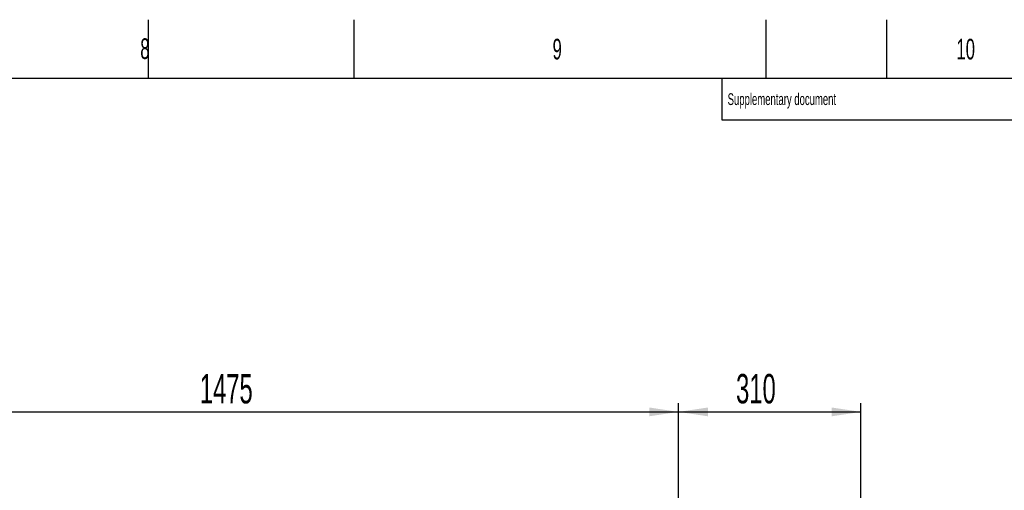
# Model space of a CAD drawing. Extents: x 0 to 8410, y 0 to 5940.
# Tile 160 of 161: x 5037 to 6710, y 5141 to 5940. Entities that reach past the tile are written whole.
import ezdxf

# ---------------------------------------------------------------- set-up
doc = ezdxf.new("R2010")
doc.units = 0
doc.header["$LTSCALE"] = 10
doc.layers.get('0').update_dxf_attribs({"linetype": 'CONTINUOUS'})
doc.styles.add('SLDTEXTSTYLE0', font='TXT', dxfattribs={"width": 0.605})
doc.dimstyles.new('SLDDIMSTYLE1', dxfattribs={"dimtxt": 50, "dimasz": 50, "dimexe": 0, "dimexo": 0.0625, "dimgap": 12.5, "dimtad": 1, "dimdec": 1, "dimrnd": 1e-09, "dimzin": 12, "dimtxsty": 'SLDTEXTSTYLE0', "dimsah": 1, "dimcen": 0.09, "dimazin": 3, "dimtfac": 1, "dimtofl": 0, "dimtmove": 0, "dimatfit": 3, "dimtolj": 1, "dimtzin": 12})

# ---------------------------------------------------------------- blocks, each defined once
blk = doc.blocks.new('_D_10')
at = {"color": 7, "linetype": 'CONTINUOUS'}
for p, q in [((4681.6, 4133), (4681.6, 5288.9)), ((6156.6, 4443), (6156.6, 5288.9)), ((4681.6, 5273.9), (6156.6, 5273.9))]:
    blk.add_line(p, q, dxfattribs=at)
for points in [[(4681.6, 5273.9), (4731.6, 5266.4), (4731.6, 5281.4)], [(6156.6, 5273.9), (6106.6, 5281.4), (6106.6, 5266.4)]]:
    blk.add_solid(points, dxfattribs=at)
at = {"color": 7, "linetype": 'CONTINUOUS', "insert": (5342.7, 5338.3), "char_height": 50, "attachment_point": 1, "style": 'SLDTEXTSTYLE0'}
blk.add_mtext('1475', dxfattribs=at)
blk = doc.blocks.new('_D_11')
at = {"color": 7, "linetype": 'CONTINUOUS'}
for p, q in [((6156.6, 4443), (6156.6, 5288.9)), ((6466.6, 4599.5), (6466.6, 5288.9)), ((6156.6, 5273.9), (6466.6, 5273.9))]:
    blk.add_line(p, q, dxfattribs=at)
for points in [[(6156.6, 5273.9), (6206.6, 5266.4), (6206.6, 5281.4)], [(6466.6, 5273.9), (6416.6, 5281.4), (6416.6, 5266.4)]]:
    blk.add_solid(points, dxfattribs=at)
at = {"color": 7, "linetype": 'CONTINUOUS', "insert": (6254.3, 5338.3), "char_height": 50, "attachment_point": 1, "style": 'SLDTEXTSTYLE0'}
blk.add_mtext('310', dxfattribs=at)

msp = doc.modelspace()

# ---------------------------------------------------------------- linework, layer by layer
at = {"color": 7, "linetype": 'CONTINUOUS'}
for p, q in [((5255, 5940), (5255, 5840)), ((5605, 5840), (5605, 5940)), ((6305, 5940), (6305, 5840)), ((6510, 5940), (6510, 5840)), ((8310, 5840), (200, 5840)), ((6230, 5840), (6230, 5770)), ((6230, 5770), (8310, 5770))]:
    msp.add_line(p, q, dxfattribs=at)

# ---------------------------------------------------------------- texts
at = {"color": 7, "linetype": 'CONTINUOUS', "attachment_point": 1, "style": 'SLDTEXTSTYLE0'}
for s, insert, char_height in [('8', (5241.594744, 5908.319657), 35), ('9', (5942.375323, 5907.580935), 35), ('10', (6628.934326, 5907.569414), 35), ('Supplementary document', (6239.972676, 5815.107836), 20)]:
    msp.add_mtext(s, dxfattribs=dict(at, insert=insert, char_height=char_height))

# ---------------------------------------------------------------- dimensions: what is measured, and where the dimension line sits
at = {"color": 7, "linetype": 'CONTINUOUS'}
for base, p1, p2, picture, middle in [((6466.634054, 5273.887961), (6156.634054, 4423.021738), (6466.634054, 4579.521738), '_D_11', (6311.634054, 5273.887961)), ((6156.634054, 5273.887961), (4681.634054, 4113.021738), (6156.634054, 4423.021738), '_D_10', (5419.134054, 5273.887961))]:
    dim = msp.add_linear_dim(base=base, p1=p1, p2=p2, dimstyle='SLDDIMSTYLE1', dxfattribs=at)
    dim.commit()
    dim.dimension.update_dxf_attribs({"geometry": picture, "text_midpoint": middle, "dimtype": 160})

doc.saveas('drawing.dxf')
